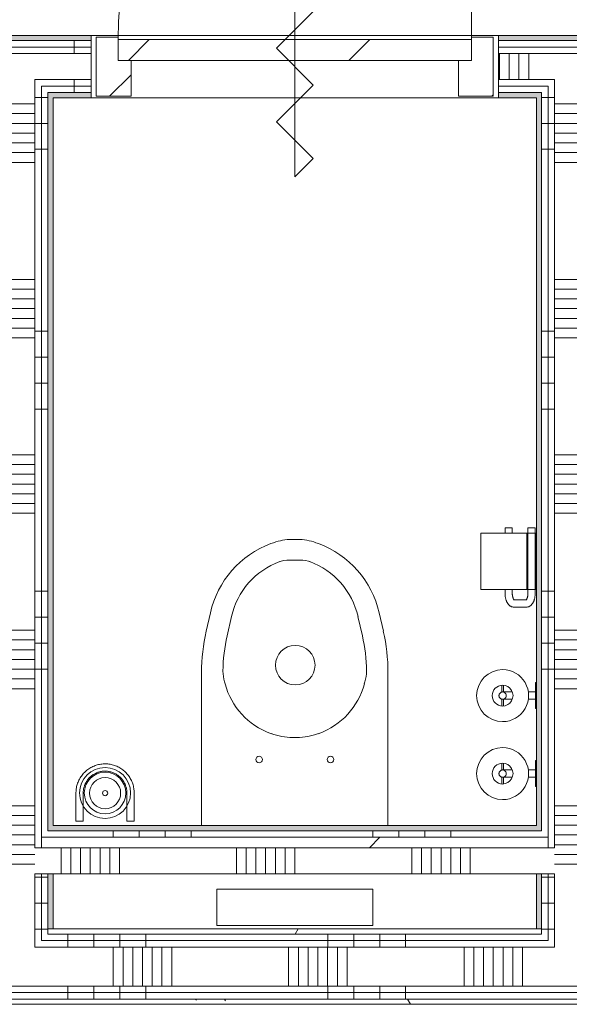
# Model space of a CAD drawing. Extents: x 2820 to 91013, y 1478 to 38178.
# Tile 132 of 182: x 37646 to 38703, y 32361 to 34255. Entities that reach past the tile are written whole.
import ezdxf

# ---------------------------------------------------------------- set-up
doc = ezdxf.new("R2010")
doc.units = 0
doc.header["$LTSCALE"] = 50
doc.layers.get('0').update_dxf_attribs({"linetype": 'CONTINUOUS'})
for name, color, linetype, lineweight in [('Onderlegger 2e verdieping$0$A-DETL-GENF', 8, 'CONTINUOUS', 18), ('Onderlegger 2e verdieping$0$A-DOOR', 8, 'CONTINUOUS', 25), ('Onderlegger 2e verdieping$0$A-FLOR-OTLN', 8, 'CONTINUOUS', 18), ('Onderlegger 2e verdieping$0$A-GENM', 8, 'CONTINUOUS', 18), ('Onderlegger 2e verdieping$0$A-WALL-PATT', 8, 'CONTINUOUS', 50), ('Onderlegger 2e verdieping$0$I-WALL', 8, 'CONTINUOUS', 25), ('Onderlegger 2e verdieping$0$P-SANR-FIXT', 8, 'CONTINUOUS', 18)]:
    doc.layers.add(name, color=color, linetype=linetype, lineweight=lineweight)
pattern_1 = [(0, (0, 0), (406.4, 101.6), [33.528, -271.272, 33.528, -271.272, -1625.6]), (0, (0, 0), (406.4, 101.6), [-609.6, 33.528, -576.072, 33.528, -271.272, -711.2]), (0, (0, 0), (406.4, 101.6), [-1524, 33.528, -169.672, 33.528, -474.472]), (120, (152.4, 50.8), (-291.18818, 301.15272), [33.528, -271.272, 33.528, -271.272, -1625.6]), (120, (152.4, 50.8), (-291.18818, 301.15272), [-609.6, 33.528, -576.072, 33.528, -271.272, -711.2]), (120, (152.4, 50.8), (-291.18818, 301.15272), [-1524, 33.528, -169.672, 33.528, -474.472]), (240, (203.2, 254), (-115.21182, -402.75272), [33.528, -271.272, 33.528, -271.272, -1625.6]), (240, (203.2, 254), (-115.21182, -402.75272), [-609.6, 33.528, -576.072, 33.528, -271.272, -711.2]), (240, (203.2, 254), (-115.21182, -402.75272), [-1524, 33.528, -169.672, 33.528, -474.472])]
pattern_2 = [(270, (36388, 32505.7), (500, -4e-12), []), (270, (36338, 32505.7), (500, -4e-12), []), (270, (36288, 32505.7), (500, -4e-12), []), (270, (36238, 32505.7), (500, -4e-12), [])]
pattern_3 = [(270, (36399.95, 34224.45), (500, 3e-14), []), (270, (36349.95, 34224.45), (500, 3e-14), []), (270, (36299.95, 34224.45), (500, 3e-14), []), (270, (36249.95, 34224.45), (500, 3e-14), [])]
pattern_4 = [(180, (38759.95, 33505.1), (6e-13, -500), []), (180, (38759.95, 33555.1), (6e-13, -500), []), (180, (38759.95, 33605.1), (6e-13, -500), []), (180, (38759.95, 33655.1), (6e-13, -500), [])]
pattern_5 = [(180, (37709.95, 33505.1), (6e-13, -500), []), (180, (37709.95, 33555.1), (6e-13, -500), []), (180, (37709.95, 33605.1), (6e-13, -500), []), (180, (37709.95, 33655.1), (6e-13, -500), [])]

# ---------------------------------------------------------------- blocks, each defined once
blk = doc.blocks.new('Onderlegger 2e verdieping$0$74_3B_toilet - eenvoudig - 74_3B_toilet - eenvoudig-4325791-Plotview 2e Verdieping - schaal 1 op 100')
at = {"layer": 'Onderlegger 2e verdieping$0$P-SANR-FIXT'}
for p, q in [((-41.5, 146.2), (-341.5, 146.2)), ((-341.5, 146.2), (-341.5, 76.2)), ((-41.5, 76.2), (-41.5, 146.2)), ((-341.5, 76.2), (-41.5, 76.2)), ((-370.9, -46.3), (-370.9, -340.9)), ((-12.1, -340.9), (-12.1, -46.3)), ((-238.2, -223.6), (-236.9, -223.1)), ((-187.3, -215.9), (-195.7, -215.9)), ((-144.9, -223.6), (-146.2, -223.1)), ((-326.5, -322.7), (-325.4, -318.8)), ((-56.5, -322.7), (-57.6, -318.8)), ((-313.2, -448.4), (-321.6, -411.6)), ((-69.8, -448.4), (-61.4, -411.6)), ((-362, -420.1), (-353.9, -455.6)), ((-29.2, -455.6), (-21.1, -420.1)), ((-223.2, -553.2), (-220.4, -554.3)), ((-181.9, -557.2), (-201.1, -557.2)), ((-159.8, -553.2), (-162.6, -554.3)), ((-237.2, -588.7), (-232.3, -590.5)), ((-196.8, -596.9), (-186.2, -596.9)), ((-150.7, -590.5), (-145.8, -588.7))]:
    blk.add_line(p, q, dxfattribs=at)
for centre, radius in [((-260.2, -173.2), 6.35), ((-122.8, -173.2), 6.35), ((-192.5, -354.9), 38.1)]:
    blk.add_circle(centre, radius, dxfattribs=at)
for centre, radius, start, end in [((-190.5, -354.9), 139.7, 109.9597, 165), ((-195.7, -336.5), 120.6, 90, 109.9597), ((-187.3, -336.5), 120.6, 70.0403, 90), ((-192.5, -354.9), 139.7, 15, 70.0403), ((-15.3, -340.9), 355.6, 180, 192.8722), ((-235.5, -347.1), 94.2, 165, 177.7844), ((-147.5, -347.1), 94.2, 2.2156, 15), ((-367.7, -340.9), 355.6, 347.1278, 360), ((-12.1, -340.9), 317.5, 180.4622, 192.8722), ((-370.9, -340.9), 317.5, 347.1278, 359.5378), ((-168.7, -415.3), 148.3, 192.8722, 249.5866), ((-214.3, -415.3), 148.3, 290.4134, 347.1278), ((-172.2, -414), 186.4, 192.8722, 249.5866), ((-210.8, -414), 186.4, 290.4134, 347.1278), ((-201.1, -493.7), 63.5, 249.5866, 270), ((-181.9, -493.7), 63.5, 270, 290.4134), ((-196.8, -495.3), 101.6, 249.5866, 270), ((-186.2, -495.3), 101.6, 270, 290.4134)]:
    blk.add_arc(centre, radius, start, end, dxfattribs=at)
blk = doc.blocks.new('Onderlegger 2e verdieping$0$32_KA_hout_67-114-enkele_deur_met dorpel - H630d-5655969-Plotview 2e Verdieping - schaal 1 op 100')
at = {"layer": 'Onderlegger 2e verdieping$0$A-GENM'}
h = blk.add_hatch(dxfattribs=at)
h.set_pattern_fill('FP_212', color=256, style=0, pattern_type=2)
h.set_pattern_definition([(45, (-38174.95, -34164.45), (-91.92388, 91.92388), [])])
h.paths.add_polyline_path([(-382.1, -57), (-315.1, -57), (-315.1, 12), (-340.1, 12), (-340.1, 57), (-382.1, 57), (-382.1, 12)], flags=0)
h.paths.add_polyline_path([(314.9, -57), (381.9, -57), (381.9, 57), (339.9, 57), (339.9, 12), (314.9, 12)], flags=0)
at = {"layer": 'Onderlegger 2e verdieping$0$A-DETL-GENF'}
for p, q in [((0, 212.1), (-35.4, 176.8)), ((0, -212.1), (0, 212.1)), ((-35.4, 176.8), (35.4, 106.1)), ((35.4, 106.1), (-35.4, 35.4)), ((-35.4, 35.4), (35.4, -35.4)), ((35.4, -35.4), (-35.4, -106.1)), ((-35.4, -106.1), (35.4, -176.8)), ((35.4, -176.8), (0, -212.1))]:
    blk.add_line(p, q, dxfattribs=at)
at = {"layer": 'Onderlegger 2e verdieping$0$A-DOOR', "lineweight": 18}
for p, q in [((-340.1, 57), (-382.1, 57)), ((-382.1, 57), (-382.1, -57)), ((-340.1, 52), (-340.1, 57)), ((381.9, 57), (339.9, 57)), ((339.9, 57), (339.9, 52)), ((381.9, -57), (381.9, 57)), ((-315.1, -57), (-315.1, 12)), ((314.9, 12), (314.9, -57)), ((-382.1, -57), (-315.1, -57)), ((314.9, -57), (381.9, -57))]:
    blk.add_line(p, q, dxfattribs=at)
at = {"layer": 'Onderlegger 2e verdieping$0$A-GENM'}
blk.add_line((339.9, 52), (339.9, 732), dxfattribs=at)
blk.add_arc((339.9, 52), 680, 90, 180, dxfattribs=at)
blk = doc.blocks.new('Onderlegger 2e verdieping$0$32_KA_binnendeur_hout - 32_KA_binnendeur_hout-V140-Plotview 2e Verdieping - schaal 1 op 100')
at = {"layer": 'Onderlegger 2e verdieping$0$A-DOOR', "lineweight": 18}
h = blk.add_hatch(dxfattribs=at)
h.set_pattern_fill('FP_252', color=256, style=0, pattern_type=2)
h.set_pattern_definition([(225, (38174.83, 34216.45), (212.132, -212.132), [])])
h.paths.add_polyline_path([(-190.4, 40), (-340, 40), (-340, 0), (340, 0), (340, 40)], flags=0)
for p, q in [((-340, 0), (-340, 40)), ((-340, 40), (340, 40)), ((340, 40), (340, 0)), ((340, 0), (-340, 0))]:
    blk.add_line(p, q, dxfattribs=at)
blk = doc.blocks.new('Onderlegger 2e verdieping$0$74_KA_D-Line reserve toiletrolhouder - Type 1-7879157-Plotview 2e Verdieping - schaal 1 op 100')
at = {"layer": 'Onderlegger 2e verdieping$0$P-SANR-FIXT'}
for p, q in [((118.6, 126.5), (105.2, 126.5)), ((105.2, 123.5), (118.6, 123.5)), ((144.8, 126.5), (131.3, 126.5)), ((131.7, 123.5), (144.8, 123.5)), ((118, 111), (118, 106.4)), ((132, 106.4), (132, 111)), ((118, 75.9), (118, 62)), ((132, 62), (132, 75.9)), ((100, 62), (100, 60)), ((103.3, 62), (100, 62)), ((100, 62), (150, 62)), ((150, 62), (146.7, 62)), ((150, 60), (150, 62))]:
    blk.add_line(p, q, dxfattribs=at)
at = {"layer": 'Onderlegger 2e verdieping$0$P-SANR-FIXT', "flags": 128}
for points in [[(118, 124.9), (118, 125), (118, 125)], [(118, 111), (118, 111.6), (118, 112.1), (118, 112.7), (118, 113.2), (118, 113.8), (118, 114.3), (118, 114.9), (118, 115.4), (118, 115.9), (118, 116.5), (118, 117), (118, 117.5), (118, 118), (118, 118.4), (118, 118.9), (118, 119.4), (118, 119.8), (118, 120.2), (118, 120.6), (118, 121), (118, 121.4), (118, 121.8), (118, 122.1), (118, 122.5), (118, 122.8), (118, 123.1), (118, 123.3), (118, 123.6), (118, 123.8), (118, 124), (118, 124.2), (118, 124.4)], [(118.1, 125.8), (118.1, 126.1), (118.1, 126.4), (118.2, 126.7), (118.3, 126.9), (118.4, 127.2), (118.4, 127.5), (118.6, 127.7), (118.7, 128), (118.8, 128.2), (118.9, 128.5), (119.1, 128.7), (119.2, 129), (119.4, 129.2), (119.6, 129.4)], [(123.3, 131.8), (123.5, 131.8), (123.8, 131.9), (124.1, 131.9), (124.4, 132), (124.6, 132), (124.9, 132), (125.2, 132), (125.5, 132), (125.8, 132), (126, 131.9), (126.3, 131.9), (126.6, 131.8), (126.9, 131.7), (127.1, 131.7), (127.4, 131.6), (127.7, 131.5), (127.9, 131.4)], [(131.4, 127.9), (131.5, 127.6), (131.6, 127.3), (131.7, 127.1), (131.8, 126.8), (131.8, 126.5), (131.9, 126.3), (131.9, 126), (132, 125.7), (132, 125.4), (132, 125.2), (132, 125)], [(132, 125), (132, 125), (132, 125), (132, 124.9), (132, 124.8), (132, 124.7), (132, 124.6), (132, 124.5), (132, 124.3), (132, 124.1), (132, 123.9), (132, 123.7), (132, 123.4), (132, 123.1), (132, 122.9), (132, 122.6), (132, 122.2), (132, 121.9), (132, 121.5), (132, 121.1), (132, 120.8), (132, 120.3), (132, 119.9), (132, 119.5), (132, 119), (132, 118.6), (132, 118.1), (132, 117.6), (132, 117.1), (132, 116.6), (132, 116.1), (132, 115.5), (132, 115), (132, 114.5), (132, 113.9), (132, 113.4), (132, 112.8), (132, 112.3), (132, 111.7), (132, 111.2), (132, 111)]]:
    blk.add_lwpolyline(points, dxfattribs=at)
at = {"layer": 'Onderlegger 2e verdieping$0$P-SANR-FIXT'}
for radius, start, end in [(50, 360, 180), (20, 0, 180), (50, 180, 360), (20, 180, 360), (7, 0, 180), (7, 180, 360)]:
    blk.add_arc((125, 125), radius, start, end, dxfattribs=at)
blk = doc.blocks.new('Onderlegger 2e verdieping$0$74_KA_D-Line toiletrolhouder - Type 1-7871651-Plotview 2e Verdieping - schaal 1 op 100')
at = {"layer": 'Onderlegger 2e verdieping$0$P-SANR-FIXT'}
for p, q in [((187.5, 167), (79.2, 167)), ((79.2, 78), (79.2, 167)), ((187.5, 167), (187.5, 78)), ((79.2, 120.4), (72.5, 120.4)), ((197.5, 120.4), (187.5, 120.4)), ((197.5, 120.4), (197.5, 119.5)), ((197.5, 119.5), (197.5, 106.4)), ((45.5, 104), (45.5, 78.6)), ((59.5, 78.6), (59.5, 104)), ((72.5, 106.4), (79.2, 106.4)), ((187.5, 106.4), (197.5, 106.4)), ((197.5, 76.2), (72.5, 76.2)), ((187.5, 78.2), (79.2, 78.2)), ((79.2, 60.2), (79.2, 78.2)), ((187.5, 78.2), (187.5, 60.2)), ((197.5, 76.2), (197.5, 75.4)), ((72.5, 62.2), (197.5, 62.2)), ((79.2, 60.2), (187.5, 60.2)), ((197.5, 75.4), (197.5, 62.2))]:
    blk.add_line(p, q, dxfattribs=at)
at = {"layer": 'Onderlegger 2e verdieping$0$P-SANR-FIXT', "flags": 128}
for points in [[(45.5, 104), (45.5, 104.9), (45.7, 105.9), (45.9, 106.8), (46.1, 107.7), (46.5, 108.6), (46.9, 109.4), (47.3, 110.2), (47.8, 111), (48.3, 111.7), (48.9, 112.3), (49.5, 112.9), (50.1, 113.5), (50.7, 114.1), (51.4, 114.6), (52, 115), (52.7, 115.5), (53.4, 115.9), (54.2, 116.3), (54.9, 116.7), (55.7, 117.1), (56.4, 117.4), (57.2, 117.7), (58, 118), (58.8, 118.3), (59.7, 118.6), (60.5, 118.8), (61.4, 119), (62.2, 119.3), (63.1, 119.4), (64, 119.6), (64.9, 119.8), (65.8, 119.9), (66.7, 120), (67.6, 120.1), (68.5, 120.2), (69.5, 120.3), (70.4, 120.3), (71.3, 120.4), (72.2, 120.4), (72.5, 120.4)], [(59.2, 102.9), (59.2, 102.9), (59.3, 103), (59.4, 103), (59.5, 103.1), (59.6, 103.2), (59.8, 103.4), (60, 103.5), (60.2, 103.7), (60.5, 103.8), (60.8, 104), (61.1, 104.2), (61.5, 104.4), (61.9, 104.5), (62.3, 104.7), (62.8, 104.9), (63.3, 105), (63.8, 105.2), (64.3, 105.3), (64.8, 105.5), (65.4, 105.6), (66, 105.7), (66.6, 105.9), (67.2, 106), (67.8, 106.1), (68.5, 106.1), (69.1, 106.2), (69.7, 106.3), (70.4, 106.3), (71.1, 106.3), (71.7, 106.4), (72.4, 106.4), (72.5, 106.4)], [(45.5, 78.6), (45.5, 77.6), (45.7, 76.7), (45.9, 75.8), (46.1, 74.8), (46.5, 74), (46.9, 73.1), (47.3, 72.4), (47.8, 71.6), (48.3, 70.9), (48.9, 70.3), (49.5, 69.7), (50.1, 69.1), (50.7, 68.5), (51.4, 68), (52, 67.5), (52.7, 67.1), (53.4, 66.7), (54.2, 66.3), (54.9, 65.9), (55.7, 65.5), (56.4, 65.2), (57.2, 64.9), (58, 64.6), (58.8, 64.3), (59.7, 64), (60.5, 63.8), (61.4, 63.5), (62.2, 63.3), (63.1, 63.1), (64, 63), (64.9, 62.8), (65.8, 62.7), (66.7, 62.6), (67.6, 62.5), (68.5, 62.4), (69.5, 62.3), (70.4, 62.3), (71.3, 62.2), (72.2, 62.2), (72.5, 62.2)], [(59.2, 79.7), (59.2, 79.7), (59.3, 79.6), (59.4, 79.6), (59.5, 79.5), (59.6, 79.3), (59.8, 79.2), (60, 79.1), (60.2, 78.9), (60.5, 78.7), (60.8, 78.6), (61.1, 78.4), (61.5, 78.2), (61.9, 78.1), (62.3, 77.9), (62.8, 77.7), (63.3, 77.6), (63.8, 77.4), (64.3, 77.2), (64.8, 77.1), (65.4, 77), (66, 76.8), (66.6, 76.7), (67.2, 76.6), (67.8, 76.5), (68.5, 76.5), (69.1, 76.4), (69.7, 76.3), (70.4, 76.3), (71.1, 76.3), (71.7, 76.2), (72.4, 76.2), (72.5, 76.2)]]:
    blk.add_lwpolyline(points, dxfattribs=at)
blk = doc.blocks.new('Onderlegger 2e verdieping$0$74_KU_D line toiletborstel - Type 1-7877824-Plotview 2e Verdieping - schaal 1 op 100')
at = {"layer": 'Onderlegger 2e verdieping$0$P-SANR-FIXT'}
for p, q in [((69, 109), (69, 55)), ((83, 55), (83, 109)), ((167, 109), (167, 55)), ((181, 55), (181, 109)), ((83, 55), (69, 55)), ((181, 55), (167, 55))]:
    blk.add_line(p, q, dxfattribs=at)
at = {"layer": 'Onderlegger 2e verdieping$0$P-SANR-FIXT', "flags": 128}
for points in [[(181, 109), (181, 111.2), (180.9, 113.5), (180.6, 115.7), (180.3, 117.9), (179.9, 120.1), (179.4, 122.3), (178.9, 124.5), (178.2, 126.6), (177.5, 128.7), (176.6, 130.8), (175.7, 132.9), (174.7, 134.9), (173.6, 136.8), (172.5, 138.8), (171.3, 140.6), (170, 142.5), (168.6, 144.2), (167.1, 146), (165.6, 147.6), (164, 149.2), (162.4, 150.7), (160.7, 152.2), (159, 153.6), (157.1, 154.9), (155.3, 156.2), (153.4, 157.3), (151.4, 158.4), (149.4, 159.4), (147.4, 160.4), (145.3, 161.2), (143.2, 162), (141.1, 162.7), (138.9, 163.3), (136.7, 163.8), (134.5, 164.2), (132.3, 164.6), (130.1, 164.8), (127.8, 165), (125.6, 165), (123.4, 165), (121.1, 164.9), (118.9, 164.7), (116.7, 164.4), (114.5, 164), (112.3, 163.6), (110.1, 163), (107.9, 162.4), (105.8, 161.7), (103.7, 160.9), (101.7, 160), (99.7, 159), (97.7, 157.9), (95.7, 156.8), (93.9, 155.6), (92, 154.3), (90.2, 153), (88.5, 151.5), (86.8, 150), (85.2, 148.5), (83.7, 146.9), (82.2, 145.2), (80.8, 143.4), (79.4, 141.6), (78.2, 139.8), (77, 137.9), (75.9, 135.9), (74.8, 134), (73.9, 131.9), (73, 129.9), (72.2, 127.8), (71.5, 125.6), (70.9, 123.5), (70.3, 121.3), (69.9, 119.1), (69.5, 116.9), (69.2, 114.7), (69.1, 112.4), (69, 110.2), (69, 109)], [(83, 109), (83, 110.7), (83.1, 112.4), (83.3, 114), (83.5, 115.7), (83.8, 117.4), (84.2, 119), (84.6, 120.6), (85.1, 122.2), (85.6, 123.8), (86.3, 125.4), (87, 126.9), (87.7, 128.4), (88.5, 129.9), (89.4, 131.3), (90.3, 132.7), (91.3, 134.1), (92.3, 135.4), (93.4, 136.7), (94.5, 138), (95.7, 139.2), (96.9, 140.3), (98.2, 141.4), (99.5, 142.5), (100.9, 143.4), (102.3, 144.4), (103.7, 145.3), (105.2, 146.1), (106.7, 146.8), (108.2, 147.5), (109.8, 148.2), (111.3, 148.8), (112.9, 149.3), (114.6, 149.7), (116.2, 150.1), (117.9, 150.4), (119.5, 150.7), (121.2, 150.9), (122.9, 151), (124.5, 151), (126.2, 151), (127.9, 150.9), (129.6, 150.8), (131.3, 150.6), (132.9, 150.3), (134.6, 149.9), (136.2, 149.5), (137.8, 149.1), (139.4, 148.5), (141, 147.9), (142.5, 147.2), (144, 146.5), (145.5, 145.7), (146.9, 144.9), (148.4, 144), (149.7, 143), (151.1, 142), (152.4, 140.9), (153.6, 139.8), (154.8, 138.6), (156, 137.4), (157.1, 136.1), (158.2, 134.8), (159.2, 133.5), (160.1, 132.1), (161, 130.7), (161.9, 129.2), (162.6, 127.7), (163.4, 126.2), (164, 124.7), (164.6, 123.1), (165.1, 121.5), (165.6, 119.9), (166, 118.2), (166.4, 116.6), (166.6, 114.9), (166.8, 113.3), (167, 111.6), (167, 109.9), (167, 109)]]:
    blk.add_lwpolyline(points, dxfattribs=at)
at = {"layer": 'Onderlegger 2e verdieping$0$P-SANR-FIXT'}
for centre, radius, start, end in [((125, 109), 49, 0, 180), ((125, 109), 40, 0, 180), ((125, 108.8), 30, 90, 270), ((125, 108.8), 30, 270, 90), ((125, 108.8), 5, 0, 180), ((125, 109), 49, 180, 0), ((125, 109), 40, 180, 0), ((125, 108.8), 5, 180, 360)]:
    blk.add_arc(centre, radius, start, end, dxfattribs=at)
blk = doc.blocks.new('Onderlegger 2e verdieping')
at = {"layer": 'Onderlegger 2e verdieping$0$A-WALL-PATT', "lineweight": 5}
h = blk.add_hatch(color=256, dxfattribs=at)
h.paths.add_polyline_path([(34390, 34214.5), (34632.9, 34214.5), (34632.9, 34224.5), (34366.9, 34224.5), (34366.9, 34214.5)], flags=0)
h.paths.add_polyline_path([(39616.9, 34214.5), (39809.9, 34214.5), (39809.9, 34224.5), (39616.9, 34224.5)], flags=0)
h.paths.add_polyline_path([(38671, 34214.5), (38832.9, 34214.5), (38832.9, 34224.5), (38566.9, 34224.5), (38566.9, 34214.5)], flags=0)
h.paths.add_polyline_path([(33582.9, 34214.5), (33582.9, 34224.5), (33389.9, 34224.5), (33389.9, 34214.5), (33472.6, 34214.5)], flags=0)
h.paths.add_polyline_path([(35682.9, 34214.5), (35682.9, 34224.5), (35416.9, 34224.5), (35416.9, 34214.5), (35613.1, 34214.5)], flags=0)
h.paths.add_polyline_path([(37782.9, 34214.5), (37782.9, 34224.5), (37516.9, 34224.5), (37516.9, 34214.5), (37753.6, 34214.5)], flags=0)
h.paths.add_polyline_path([(36683.4, 34214.5), (36732.9, 34214.5), (36732.9, 34224.5), (36466.9, 34224.5), (36466.9, 34214.5), (36606.9, 34214.5)], flags=0)
at = {"layer": 'Onderlegger 2e verdieping$0$A-WALL-PATT', "lineweight": 18}
h = blk.add_hatch(dxfattribs=at)
h.set_pattern_fill('FP_216', color=256, angle=90, style=0, pattern_type=2)
h.set_pattern_definition(pattern_3)
h.paths.add_polyline_path([(36530.5, 34202), (36732.9, 34202), (36732.9, 34214.5), (36466.9, 34214.5), (36466.9, 34202)], flags=0)
h.paths.add_polyline_path([(33399.9, 34202), (33582.9, 34202), (33582.9, 34214.5), (33399.9, 34214.5)], flags=0)
h.paths.add_polyline_path([(39616.9, 34202), (39799.9, 34202), (39799.9, 34214.5), (39616.9, 34214.5)], flags=0)
h.paths.add_polyline_path([(34366.9, 34202), (34632.9, 34202), (34632.9, 34214.5), (34366.9, 34214.5)], flags=0)
h.paths.add_polyline_path([(38832.9, 34202), (38832.9, 34214.5), (38566.9, 34214.5), (38566.9, 34202), (38671, 34202)], flags=0)
h.paths.add_polyline_path([(35416.9, 34202), (35682.9, 34202), (35682.9, 34214.5), (35416.9, 34214.5)], flags=0)
h.paths.add_polyline_path([(37753.6, 34202), (37782.9, 34202), (37782.9, 34214.5), (37516.9, 34214.5), (37516.9, 34202)], flags=0)
h = blk.add_hatch(dxfattribs=at)
h.set_pattern_fill('FP_216', color=256, angle=90, style=0, pattern_type=2)
h.set_pattern_definition(pattern_3)
h.paths.add_polyline_path([(39787.4, 34189.5), (39787.4, 34202), (39616.9, 34202), (39616.9, 34189.5), (39774.9, 34189.5)], flags=0)
h.paths.add_polyline_path([(33412.4, 34189.5), (33582.9, 34189.5), (33582.9, 34202), (33412.4, 34202)], flags=0)
h.paths.add_polyline_path([(34632.9, 34189.5), (34632.9, 34202), (34366.9, 34202), (34366.9, 34189.5), (34390, 34189.5)], flags=0)
h.paths.add_polyline_path([(35682.9, 34189.5), (35682.9, 34202), (35416.9, 34202), (35416.9, 34189.5), (35613.1, 34189.5)], flags=0)
h.paths.add_polyline_path([(38832.9, 34189.5), (38832.9, 34202), (38566.9, 34202), (38566.9, 34189.5), (38671, 34189.5)], flags=0)
h.paths.add_polyline_path([(36466.9, 34189.5), (36732.9, 34189.5), (36732.9, 34202), (36466.9, 34202)], flags=0)
h.paths.add_polyline_path([(37516.9, 34189.5), (37782.9, 34189.5), (37782.9, 34202), (37516.9, 34202)], flags=0)
h = blk.add_hatch(dxfattribs=at)
h.set_pattern_fill('FP_217', color=256, angle=90, style=0, pattern_type=2)
h.set_pattern_definition([(270, (36599.95, 34224.45), (337.5, 2e-14), []), (270, (36581.2, 34224.45), (337.5, 2e-14), []), (270, (36562.45, 34224.45), (337.5, 2e-14), []), (270, (36543.7, 34224.45), (337.5, 2e-14), []), (270, (36524.95, 34224.45), (337.5, 2e-14), []), (270, (36506.2, 34224.45), (337.5, 2e-14), []), (270, (36487.45, 34224.45), (337.5, 2e-14), [])])
h.paths.add_polyline_path([(34632.9, 34139.5), (34632.9, 34189.5), (34366.9, 34189.5), (34366.9, 34139.5), (34524.9, 34139.5)], flags=0)
h.paths.add_polyline_path([(36466.9, 34139.5), (36732.9, 34139.5), (36732.9, 34189.5), (36466.9, 34189.5)], flags=0)
h.paths.add_polyline_path([(33424.9, 34139.5), (33582.9, 34139.5), (33582.9, 34189.5), (33424.9, 34189.5)], flags=0)
h.paths.add_polyline_path([(38674.9, 34139.5), (38832.9, 34139.5), (38832.9, 34189.5), (38566.9, 34189.5), (38566.9, 34139.5), (38671, 34139.5)], flags=0)
h.paths.add_polyline_path([(35416.9, 34139.5), (35682.9, 34139.5), (35682.9, 34189.5), (35416.9, 34189.5)], flags=0)
h.paths.add_polyline_path([(37782.9, 34139.5), (37782.9, 34189.5), (37516.9, 34189.5), (37516.9, 34139.5), (37753.6, 34139.5)], flags=0)
h.paths.add_polyline_path([(39774.9, 34139.5), (39774.9, 34189.5), (39616.9, 34189.5), (39616.9, 34139.5), (39724.9, 34139.5)], flags=0)
h = blk.add_hatch(dxfattribs=at)
h.set_pattern_fill('FP_216', color=256, angle=90, style=0, pattern_type=2)
h.set_pattern_definition(pattern_3)
h.paths.add_polyline_path([(39724.9, 34127), (39724.9, 34139.5), (39616.9, 34139.5), (39616.9, 34127), (39712.4, 34127)], flags=0)
h.paths.add_polyline_path([(33582.9, 34127), (33582.9, 34139.5), (33474.9, 34139.5), (33474.9, 34127), (33487.4, 34127)], flags=0)
h.paths.add_polyline_path([(34366.9, 34127), (34474.9, 34127), (34474.9, 34139.5), (34366.9, 34139.5)], flags=0)
h.paths.add_polyline_path([(34632.9, 34127), (34632.9, 34139.5), (34524.9, 34139.5), (34524.9, 34127), (34537.4, 34127)], flags=0)
h.paths.add_polyline_path([(35416.9, 34127), (35524.9, 34127), (35524.9, 34139.5), (35416.9, 34139.5)], flags=0)
h.paths.add_polyline_path([(38662.4, 34127), (38674.9, 34127), (38674.9, 34139.5), (38566.9, 34139.5), (38566.9, 34127)], flags=0)
h.paths.add_polyline_path([(37782.9, 34127), (37782.9, 34139.5), (37674.9, 34139.5), (37674.9, 34127), (37753.6, 34127)], flags=0)
h.paths.add_polyline_path([(35587.4, 34127), (35682.9, 34127), (35682.9, 34139.5), (35574.9, 34139.5), (35574.9, 34127)], flags=0)
h.paths.add_polyline_path([(37624.9, 34127), (37624.9, 34139.5), (37516.9, 34139.5), (37516.9, 34127), (37612.4, 34127)], flags=0)
h.paths.add_polyline_path([(36466.9, 34127), (36574.9, 34127), (36574.9, 34139.5), (36466.9, 34139.5)], flags=0)
h.paths.add_polyline_path([(36732.9, 34127), (36732.9, 34139.5), (36624.9, 34139.5), (36624.9, 34127), (36683.4, 34127)], flags=0)
h.paths.add_polyline_path([(38737.4, 34127), (38832.9, 34127), (38832.9, 34139.5), (38724.9, 34139.5), (38724.9, 34127)], flags=0)
h = blk.add_hatch(dxfattribs=at)
h.set_pattern_fill('FP_231', color=256, angle=90, style=0, pattern_type=2)
h.set_pattern_definition([(180, (37709.95, 33305.08), (4e-13, -337.5), []), (180, (37709.95, 33323.83), (4e-13, -337.5), []), (180, (37709.95, 33342.58), (4e-13, -337.5), []), (180, (37709.95, 33361.33), (4e-13, -337.5), []), (180, (37709.95, 33380.08), (4e-13, -337.5), []), (180, (37709.95, 33398.83), (4e-13, -337.5), []), (180, (37709.95, 33417.58), (4e-13, -337.5), [])])
h.paths.add_polyline_path([(37624.9, 32470.7), (37674.9, 32470.7), (37674.9, 34139.5), (37624.9, 34139.5), (37624.9, 32483.2)], flags=0)
h = blk.add_hatch(dxfattribs=at)
h.set_pattern_fill('FP_229', color=256, angle=90, style=0, pattern_type=2)
h.set_pattern_definition([(180, (38759.95, 33305.08), (4e-13, -337.5), []), (180, (38759.95, 33323.83), (4e-13, -337.5), []), (180, (38759.95, 33342.58), (4e-13, -337.5), []), (180, (38759.95, 33361.33), (4e-13, -337.5), []), (180, (38759.95, 33380.08), (4e-13, -337.5), []), (180, (38759.95, 33398.83), (4e-13, -337.5), []), (180, (38759.95, 33417.58), (4e-13, -337.5), [])])
h.paths.add_polyline_path([(38724.9, 32470.7), (38724.9, 34139.5), (38674.9, 34139.5), (38674.9, 32470.7)], flags=0)
h = blk.add_hatch(dxfattribs=at)
h.set_pattern_fill('FP_216', color=256, angle=90, style=0, pattern_type=2)
h.set_pattern_definition(pattern_3)
h.paths.add_polyline_path([(39712.4, 34114.5), (39712.4, 34127), (39616.9, 34127), (39616.9, 34114.5), (39699.9, 34114.5)], flags=0)
h.paths.add_polyline_path([(34366.9, 34114.5), (34462.4, 34114.5), (34462.4, 34127), (34366.9, 34127)], flags=0)
h.paths.add_polyline_path([(34632.9, 34114.5), (34632.9, 34127), (34537.4, 34127), (34537.4, 34114.5), (34549.9, 34114.5)], flags=0)
h.paths.add_polyline_path([(38737.4, 34114.5), (38832.9, 34114.5), (38832.9, 34127), (38737.4, 34127)], flags=0)
h.paths.add_polyline_path([(33582.9, 34114.5), (33582.9, 34127), (33487.4, 34127), (33487.4, 34114.5), (33499.9, 34114.5)], flags=0)
h.paths.add_polyline_path([(38662.4, 34114.5), (38662.4, 34127), (38566.9, 34127), (38566.9, 34114.5), (38649.9, 34114.5)], flags=0)
h.paths.add_polyline_path([(37782.9, 34114.5), (37782.9, 34127), (37687.4, 34127), (37687.4, 34114.5), (37753.6, 34114.5)], flags=0)
h.paths.add_polyline_path([(37612.4, 34114.5), (37612.4, 34127), (37516.9, 34127), (37516.9, 34114.5), (37599.9, 34114.5)], flags=0)
h.paths.add_polyline_path([(35416.9, 34114.5), (35512.4, 34114.5), (35512.4, 34127), (35416.9, 34127)], flags=0)
h.paths.add_polyline_path([(36732.9, 34114.5), (36732.9, 34127), (36637.4, 34127), (36637.4, 34114.5), (36683.4, 34114.5)], flags=0)
h.paths.add_polyline_path([(35599.9, 34114.5), (35682.9, 34114.5), (35682.9, 34127), (35587.4, 34127), (35587.4, 34114.5)], flags=0)
h.paths.add_polyline_path([(36562.4, 34114.5), (36562.4, 34127), (36466.9, 34127), (36466.9, 34114.5), (36549.9, 34114.5)], flags=0)
at = {"layer": 'Onderlegger 2e verdieping$0$A-WALL-PATT', "lineweight": 25}
h = blk.add_hatch(color=256, dxfattribs=at)
h.paths.add_polyline_path([(35499.9, 34104.5), (35499.9, 34114.5), (35416.9, 34114.5), (35416.9, 34104.5), (35489.9, 34104.5)], flags=0)
h.paths.add_polyline_path([(38639.9, 34104.5), (38649.9, 34104.5), (38649.9, 34114.5), (38566.9, 34114.5), (38566.9, 34104.5)], flags=0)
h.paths.add_polyline_path([(33509.9, 34104.5), (33582.9, 34104.5), (33582.9, 34114.5), (33499.9, 34114.5), (33499.9, 34104.5)], flags=0)
h.paths.add_polyline_path([(38749.9, 34104.5), (38832.9, 34104.5), (38832.9, 34114.5), (38749.9, 34114.5)], flags=0)
h.paths.add_polyline_path([(34366.9, 34104.5), (34449.9, 34104.5), (34449.9, 34114.5), (34366.9, 34114.5)], flags=0)
h.paths.add_polyline_path([(39616.9, 34104.5), (39699.9, 34104.5), (39699.9, 34114.5), (39616.9, 34114.5)], flags=0)
h.paths.add_polyline_path([(34632.9, 34104.5), (34632.9, 34114.5), (34549.9, 34114.5), (34549.9, 34104.5), (34559.9, 34104.5)], flags=0)
h.paths.add_polyline_path([(36466.9, 34104.5), (36549.9, 34104.5), (36549.9, 34114.5), (36466.9, 34114.5)], flags=0)
h.paths.add_polyline_path([(35613.1, 34104.5), (35682.9, 34104.5), (35682.9, 34114.5), (35599.9, 34114.5), (35599.9, 34104.5), (35609.9, 34104.5)], flags=0)
h.paths.add_polyline_path([(37782.9, 34104.5), (37782.9, 34114.5), (37699.9, 34114.5), (37699.9, 34104.5), (37753.6, 34104.5)], flags=0)
h.paths.add_polyline_path([(37599.9, 34104.5), (37599.9, 34114.5), (37516.9, 34114.5), (37516.9, 34104.5), (37589.9, 34104.5)], flags=0)
h.paths.add_polyline_path([(36659.9, 34104.5), (36732.9, 34104.5), (36732.9, 34114.5), (36649.9, 34114.5), (36649.9, 34104.5)], flags=0)
at = {"layer": 'Onderlegger 2e verdieping$0$A-WALL-PATT', "lineweight": 18}
h = blk.add_hatch(dxfattribs=at)
h.set_pattern_fill('FP_230', color=256, angle=90, style=0, pattern_type=2)
h.set_pattern_definition(pattern_5)
h.paths.add_polyline_path([(37674.9, 32483.2), (37687.4, 32483.2), (37687.4, 32612), (37674.9, 32611.3), (37674.9, 32505.7)], flags=0)
h.paths.add_polyline_path([(37687.4, 32662), (37687.4, 34127), (37674.9, 34127), (37674.9, 32662)], flags=0)
h = blk.add_hatch(dxfattribs=at)
h.set_pattern_fill('FP_230', color=256, angle=90, style=0, pattern_type=2)
h.set_pattern_definition(pattern_5)
h.paths.add_polyline_path([(37687.4, 32495.7), (37699.9, 32495.7), (37699.9, 32612), (37687.4, 32611.3), (37687.4, 32505.7)], flags=0)
h.paths.add_polyline_path([(37699.9, 32682), (37699.9, 34114.5), (37687.4, 34114.5), (37687.4, 32682)], flags=0)
h = blk.add_hatch(dxfattribs=at)
h.set_pattern_fill('FP_228', color=256, angle=90, style=0, pattern_type=2)
h.set_pattern_definition(pattern_4)
h.paths.add_polyline_path([(38662.4, 32495.7), (38662.4, 32612), (38649.9, 32611.3), (38649.9, 32495.7)], flags=0)
h.paths.add_polyline_path([(38662.4, 32682), (38662.4, 34114.5), (38649.9, 34114.5), (38649.9, 32682)], flags=0)
h = blk.add_hatch(dxfattribs=at)
h.set_pattern_fill('FP_228', color=256, angle=90, style=0, pattern_type=2)
h.set_pattern_definition(pattern_4)
h.paths.add_polyline_path([(38674.9, 32483.2), (38674.9, 32612), (38662.4, 32611.3), (38662.4, 32483.2), (38671, 32483.2)], flags=0)
h.paths.add_polyline_path([(38662.4, 32662), (38674.9, 32662), (38674.9, 34127), (38662.4, 34127), (38662.4, 32682)], flags=0)
at = {"layer": 'Onderlegger 2e verdieping$0$A-WALL-PATT', "lineweight": 25}
h = blk.add_hatch(color=256, dxfattribs=at)
h.paths.add_polyline_path([(37709.9, 32505.7), (37709.9, 32612), (37699.9, 32611.3), (37699.9, 32505.7)], flags=0)
h.paths.add_polyline_path([(37709.9, 32694.5), (37709.9, 34104.5), (37699.9, 34104.5), (37699.9, 32694.5)], flags=0)
at = {"layer": 'Onderlegger 2e verdieping$0$A-WALL-PATT', "lineweight": 5}
h = blk.add_hatch(color=256, dxfattribs=at)
h.paths.add_polyline_path([(38639.9, 32505.7), (38649.9, 32505.7), (38649.9, 32612), (38639.9, 32611.3)], flags=0)
h.paths.add_polyline_path([(38649.9, 32694.5), (38649.9, 34104.5), (38639.9, 34104.5), (38639.9, 32694.5)], flags=0)
at = {"layer": 'Onderlegger 2e verdieping$0$A-WALL-PATT', "lineweight": 18}
h = blk.add_hatch(dxfattribs=at)
h.set_pattern_fill('FP_239', color=256, angle=90, style=0, pattern_type=2)
h.set_pattern_definition([(270, (37974.95, 32704.45), (500, -1e-12), []), (270, (37924.95, 32704.45), (500, -1e-12), []), (270, (37874.95, 32704.45), (500, -1e-12), []), (270, (37824.95, 32704.45), (500, -1e-12), [])])
h.paths.add_polyline_path([(37906.5, 32682), (38649.9, 32682), (38649.9, 32694.5), (37699.9, 32694.5), (37699.9, 32682), (37753.6, 32682)], flags=0)
at = {"layer": 'Onderlegger 2e verdieping$0$A-WALL-PATT', "lineweight": 5}
blk.add_hatch(color=256, dxfattribs=at).paths.add_polyline_path([(37709.9, 32694.5), (38639.9, 32694.5), (38639.9, 32704.5), (37709.9, 32704.5)], flags=0)
at = {"layer": 'Onderlegger 2e verdieping$0$A-WALL-PATT', "lineweight": 18}
h = blk.add_hatch(dxfattribs=at)
h.set_pattern_fill('FP_75', color=256, style=0, pattern_type=2)
h.set_pattern_definition([(45, (0, 0), (-353.5534, 353.5534), [])])
h.paths.add_polyline_path([(37906.5, 32662), (38662.4, 32662), (38662.4, 32682), (37687.4, 32682), (37687.4, 32662), (37753.6, 32662)], flags=0)
h = blk.add_hatch(dxfattribs=at)
h.set_pattern_fill('FP_238', color=256, angle=90, style=0, pattern_type=2)
h.set_pattern_definition([(270, (38174.95, 32704.45), (337.5, -9e-13), []), (270, (38156.2, 32704.45), (337.5, -9e-13), []), (270, (38137.45, 32704.45), (337.5, -9e-13), []), (270, (38118.7, 32704.45), (337.5, -9e-13), []), (270, (38099.95, 32704.45), (337.5, -9e-13), []), (270, (38081.2, 32704.45), (337.5, -9e-13), []), (270, (38062.45, 32704.45), (337.5, -9e-13), [])])
h.paths.add_polyline_path([(37699.9, 32612), (38674.9, 32612), (38674.9, 32662), (37674.9, 32662), (37674.9, 32612), (37687.4, 32612)], flags=0)
h = blk.add_hatch(dxfattribs=at)
h.set_pattern_fill('FP_60', color=256, style=0, pattern_type=2)
h.set_pattern_definition(pattern_1)
h.paths.add_polyline_path([(33499.9, 32495.7), (34449.9, 32495.7), (34449.9, 32505.7), (33499.9, 32505.7)], flags=0)
h.paths.add_polyline_path([(34549.9, 32495.7), (35499.9, 32495.7), (35499.9, 32505.7), (34549.9, 32505.7)], flags=0)
h.paths.add_polyline_path([(35613.1, 32495.7), (36549.9, 32495.7), (36549.9, 32505.7), (35599.9, 32505.7), (35599.9, 32495.7)], flags=0)
h.paths.add_polyline_path([(36649.9, 32495.7), (37599.9, 32495.7), (37599.9, 32505.7), (36649.9, 32505.7)], flags=0)
h.paths.add_polyline_path([(37753.6, 32495.7), (38649.9, 32495.7), (38649.9, 32505.7), (37699.9, 32505.7), (37699.9, 32495.7)], flags=0)
h.paths.add_polyline_path([(38976.8, 32495.7), (39809.9, 32495.7), (39809.9, 32505.7), (38749.9, 32505.7), (38749.9, 32495.7)], flags=0)
h = blk.add_hatch(dxfattribs=at)
h.set_pattern_fill('FP_210', color=256, angle=90, style=0, pattern_type=2)
h.set_pattern_definition(pattern_2)
h.paths.add_polyline_path([(33412.4, 32483.2), (33412.4, 32495.7), (33399.8, 32495.7), (33399.8, 32483.2)], flags=0)
h.paths.add_polyline_path([(33487.4, 32483.2), (34462.4, 32483.2), (34462.4, 32495.7), (33487.4, 32495.7)], flags=0)
h.paths.add_polyline_path([(34695.8, 32483.2), (35512.4, 32483.2), (35512.4, 32495.7), (34537.4, 32495.7), (34537.4, 32483.2)], flags=0)
h.paths.add_polyline_path([(35587.4, 32483.2), (36562.4, 32483.2), (36562.4, 32495.7), (35587.4, 32495.7)], flags=0)
h.paths.add_polyline_path([(36637.4, 32483.2), (37612.4, 32483.2), (37612.4, 32495.7), (36637.4, 32495.7)], flags=0)
h.paths.add_polyline_path([(37753.6, 32483.2), (38662.4, 32483.2), (38662.4, 32495.7), (37687.4, 32495.7), (37687.4, 32483.2)], flags=0)
h.paths.add_polyline_path([(38976.8, 32483.2), (39809.9, 32483.2), (39809.9, 32495.7), (38737.4, 32495.7), (38737.4, 32483.2)], flags=0)
h = blk.add_hatch(dxfattribs=at)
h.set_pattern_fill('FP_210', color=256, angle=90, style=0, pattern_type=2)
h.set_pattern_definition(pattern_2)
h.paths.add_polyline_path([(33474.9, 32470.7), (34474.9, 32470.7), (34474.9, 32483.2), (33474.9, 32483.2)], flags=0)
h.paths.add_polyline_path([(33399.8, 32470.7), (33424.9, 32470.7), (33424.9, 32483.2), (33399.8, 32483.2)], flags=0)
h.paths.add_polyline_path([(34695.8, 32470.7), (35524.9, 32470.7), (35524.9, 32483.2), (34524.9, 32483.2), (34524.9, 32470.7)], flags=0)
h.paths.add_polyline_path([(35613.1, 32470.7), (36574.9, 32470.7), (36574.9, 32483.2), (35574.9, 32483.2), (35574.9, 32470.7)], flags=0)
h.paths.add_polyline_path([(36624.9, 32470.7), (37624.9, 32470.7), (37624.9, 32483.2), (36624.9, 32483.2)], flags=0)
h.paths.add_polyline_path([(37674.9, 32470.7), (38674.9, 32470.7), (38674.9, 32483.2), (37674.9, 32483.2)], flags=0)
h.paths.add_polyline_path([(38976.8, 32470.7), (39809.9, 32470.7), (39809.9, 32483.2), (38724.9, 32483.2), (38724.9, 32470.7)], flags=0)
h = blk.add_hatch(dxfattribs=at)
h.set_pattern_fill('FP_211', color=256, angle=90, style=0, pattern_type=2)
h.set_pattern_definition([(270, (36587.98, 32505.7), (337.5, -3e-12), []), (270, (36569.23, 32505.7), (337.5, -3e-12), []), (270, (36550.48, 32505.7), (337.5, -3e-12), []), (270, (36531.73, 32505.7), (337.5, -3e-12), []), (270, (36512.98, 32505.7), (337.5, -3e-12), []), (270, (36494.23, 32505.7), (337.5, -3e-12), []), (270, (36475.48, 32505.7), (337.5, -3e-12), [])])
h.paths.add_polyline_path([(33472.6, 32395.7), (39809.9, 32395.7), (39809.9, 32470.7), (33399.8, 32470.7), (33399.8, 32395.7)], flags=0)
h = blk.add_hatch(dxfattribs=at)
h.set_pattern_fill('FP_210', color=256, angle=90, style=0, pattern_type=2)
h.set_pattern_definition(pattern_2)
h.paths.add_polyline_path([(33399.8, 32383.2), (39809.9, 32383.2), (39809.9, 32395.7), (33399.8, 32395.7)], flags=0)
h = blk.add_hatch(dxfattribs=at)
h.set_pattern_fill('FP_210', color=256, angle=90, style=0, pattern_type=2)
h.set_pattern_definition(pattern_2)
h.paths.add_polyline_path([(33399.8, 32370.7), (39809.9, 32370.7), (39809.9, 32383.2), (33399.8, 32383.2)], flags=0)
h = blk.add_hatch(dxfattribs=at)
h.set_pattern_fill('FP_60', color=256, style=0, pattern_type=2)
h.set_pattern_definition(pattern_1)
h.paths.add_polyline_path([(33399.8, 32360.7), (39809.9, 32360.7), (39809.9, 32370.7), (33399.8, 32370.7)], flags=0)
at = {"layer": 'Onderlegger 2e verdieping$0$A-FLOR-OTLN'}
for p, q in [((38566.9, 34224.5), (37782.9, 34224.5)), ((37782.9, 34104.5), (38566.9, 34104.5))]:
    blk.add_line(p, q, dxfattribs=at)
at = {"layer": 'Onderlegger 2e verdieping$0$I-WALL', "lineweight": 18}
for p, q in [((37782.9, 34224.5), (37516.9, 34224.5)), ((37782.9, 34214.5), (37516.9, 34214.5)), ((37782.9, 34104.5), (37782.9, 34224.5)), ((38832.9, 34224.5), (38566.9, 34224.5)), ((38566.9, 34224.5), (38566.9, 34104.5)), ((38832.9, 34214.5), (38566.9, 34214.5)), ((37782.9, 34202), (37516.9, 34202)), ((37782.9, 34189.5), (37516.9, 34189.5)), ((38832.9, 34202), (38566.9, 34202)), ((38832.9, 34189.5), (38566.9, 34189.5)), ((37782.9, 34139.5), (37674.9, 34139.5)), ((37674.9, 34139.5), (37674.9, 32662)), ((38674.9, 34139.5), (38566.9, 34139.5)), ((38674.9, 34139.5), (38674.9, 32662)), ((37782.9, 34127), (37687.4, 34127)), ((37687.4, 32662), (37687.4, 34127)), ((37782.9, 34114.5), (37699.9, 34114.5)), ((37699.9, 34114.5), (37699.9, 32694.5)), ((38662.4, 34127), (38566.9, 34127)), ((38649.9, 34114.5), (38566.9, 34114.5)), ((38649.9, 34114.5), (38649.9, 32694.5)), ((38662.4, 34127), (38662.4, 32662)), ((37709.9, 34104.5), (37782.9, 34104.5)), ((37709.9, 32704.5), (37709.9, 34104.5)), ((38566.9, 34104.5), (38639.9, 34104.5)), ((38639.9, 34104.5), (38639.9, 32704.5)), ((38649.9, 32694.5), (37699.9, 32694.5)), ((38639.9, 32704.5), (37709.9, 32704.5)), ((38662.4, 32682), (37687.4, 32682)), ((38674.9, 32662), (37674.9, 32662)), ((37674.9, 32612), (37674.9, 32470.7)), ((37674.9, 32612), (38674.9, 32612)), ((37687.4, 32612), (37687.4, 32483.2)), ((37699.9, 32612), (37699.9, 32495.7)), ((37709.9, 32505.7), (37709.9, 32612)), ((38639.9, 32612), (38639.9, 32505.7)), ((38649.9, 32612), (38649.9, 32495.7)), ((38662.4, 32612), (38662.4, 32483.2)), ((38674.9, 32612), (38674.9, 32470.7)), ((38649.9, 32505.7), (37699.9, 32505.7)), ((37699.9, 32495.7), (38649.9, 32495.7)), ((37674.9, 32470.7), (38674.9, 32470.7)), ((37687.4, 32483.2), (38662.4, 32483.2)), ((33399.8, 32395.7), (39809.9, 32395.7)), ((33399.8, 32383.2), (39809.9, 32383.2)), ((33399.8, 32370.7), (39809.9, 32370.7)), ((33399.8, 32360.7), (39809.9, 32360.7))]:
    blk.add_line(p, q, dxfattribs=at)
at = {"layer": 'Onderlegger 2e verdieping$0$A-DOOR'}
blk.add_blockref('Onderlegger 2e verdieping$0$32_KA_hout_67-114-enkele_deur_met dorpel - H630d-5655969-Plotview 2e Verdieping - schaal 1 op 100', (38174.9, 34164.5), dxfattribs=at)
at = {"layer": 'Onderlegger 2e verdieping$0$A-DOOR', "rotation": 180}
blk.add_blockref('Onderlegger 2e verdieping$0$32_KA_binnendeur_hout - 32_KA_binnendeur_hout-V140-Plotview 2e Verdieping - schaal 1 op 100', (38174.8, 34216.5), dxfattribs=at)
at = {"layer": 'Onderlegger 2e verdieping$0$P-SANR-FIXT'}
for name, p, rotation in [('Onderlegger 2e verdieping$0$74_KA_D-Line toiletrolhouder - Type 1-7871651-Plotview 2e Verdieping - schaal 1 op 100', (38699.9, 33079.5), 89.99999999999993), ('Onderlegger 2e verdieping$0$74_3B_toilet - eenvoudig - 74_3B_toilet - eenvoudig-4325791-Plotview 2e Verdieping - schaal 1 op 100', (37983.4, 32658.2), 180), ('Onderlegger 2e verdieping$0$74_KA_D-Line reserve toiletrolhouder - Type 1-7879157-Plotview 2e Verdieping - schaal 1 op 100', (38699.9, 32829.5), 89.99999999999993), ('Onderlegger 2e verdieping$0$74_KA_D-Line reserve toiletrolhouder - Type 1-7879157-Plotview 2e Verdieping - schaal 1 op 100', (38699.9, 32679.5), 89.99999999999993)]:
    blk.add_blockref(name, p, dxfattribs=dict(at, rotation=rotation))
blk.add_blockref('Onderlegger 2e verdieping$0$74_KU_D line toiletborstel - Type 1-7877824-Plotview 2e Verdieping - schaal 1 op 100', (37684.9, 32658.2), dxfattribs=at)

msp = doc.modelspace()

# ---------------------------------------------------------------- block references
msp.add_blockref('Onderlegger 2e verdieping', (0, 0))

doc.saveas('drawing.dxf')
